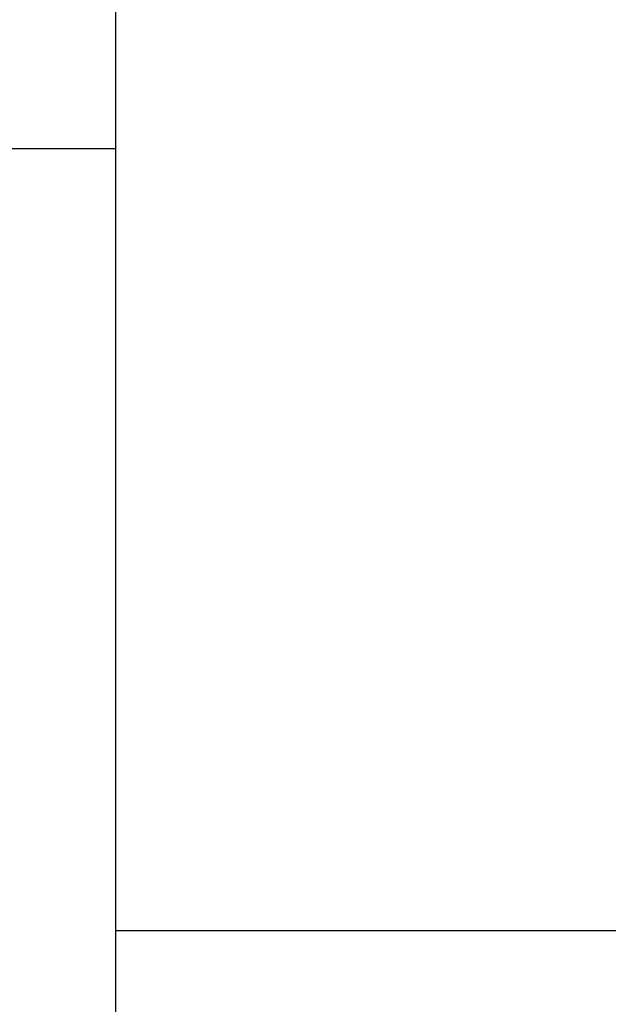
# Model space of a CAD drawing. Header units: millimetres. Extents: x -692150 to 2662533, y -95416 to 65084.
# Tile 24 of 256: x -66107 to -65478, y -52639 to -51587. Entities that reach past the tile are written whole.
import ezdxf

# ---------------------------------------------------------------- set-up
doc = ezdxf.new("R2010")
doc.units = ezdxf.units.MM
doc.styles.add('HVAC_AEP', font='arial.ttf')

# ---------------------------------------------------------------- blocks, each defined once
blk = doc.blocks.new('*T211')
at = {"color": 0, "linetype": 'ByBlock', "lineweight": -2, "transparency": 16777216}
for p, q in [((0, 0), (8500, 0)), ((0, 0), (0, -27939.33333333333)), ((8500, 0), (8500, -27939.33333333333)), ((0, -469.6666666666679), (8500, -469.6666666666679)), ((4500, -469.6666666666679), (4500, -27939.33333333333)), ((0, -4969.666666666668), (8500, -4969.666666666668)), ((0, -9469.666666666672), (8500, -9469.666666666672)), ((0, -13269.66666666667), (8500, -13269.66666666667)), ((0, -16669.66666666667), (8500, -16669.66666666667)), ((0, -20469.66666666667), (8500, -20469.66666666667)), ((0, -24269.66666666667), (8500, -24269.66666666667)), ((0, -26370.40563892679), (8500, -26370.40563892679)), ((0, -27939.33333333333), (8500, -27939.33333333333))]:
    blk.add_line(p, q, dxfattribs=at)
at = {"color": 0, "lineweight": 15, "transparency": 16777216, "style": 'HVAC_AEP'}
for s, insert, char_height, width, attachment_point in [('{\\H0.83333x;\\C256;Готовые блоки (Барьеры, АРМ, Почтальоны)}', (4250, -234.8333333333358), 300, 8497, 5), ('{\\fCalibri|b0|i0|c204|p34;\\C256;Группа блоков 1200\\P\\PПо невозможности разместить стандартный барьер для приёма посылок, применить откидную столешницу для МГН}', (4550, -2719.666666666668), 250, 3900, 4), ('{\\fCalibri|b0|i0|c204|p34;\\C256;Группа блоков 1400\\P\\PПо невозможности разместить стандартный барьер для приёма посылок, применить откидную столешницу для МГН}', (4550, -7219.666666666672), 250, 3900, 4), ('{\\fCalibri|b0|i0|c204|p34;\\C256;Группа блоков \\P\\PПочта банк 1400}', (4550, -11369.66666666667), 250, 3900, 4), ('{\\fCalibri|b0|i0|c204|p34;\\C256;Группа блоков \\P\\PПочта банк 1200}', (4550, -14969.66666666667), 250, 3900, 4), ('{\\C256;ГРУППА МЕБЕЛИ ЦСУ (ЦЕНТР СОЦИАЛЬНЫХ УСЛУГ)\\P\\PЕсли не помещается в кабинете можно установить в клиентском зале }', (4550, -18569.66666666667), 250, 3900, 4), ('{\\C256;ГРУППА МЕБЕЛИ ЦСУ (ЦЕНТР СОЦИАЛЬНЫХ УСЛУГ)\\P\\P\\fCalibri|b0|i0|c204|p34;Если нет места на стол 1400 ставим выноску на стол МГН 1200}', (4550, -22369.66666666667), 250, 3900, 4)]:
    blk.add_mtext(s, dxfattribs=dict(at, insert=insert, char_height=char_height, width=width, attachment_point=attachment_point))
blk = doc.blocks.new('*T213')
at = {"color": 0, "linetype": 'ByBlock', "lineweight": -2, "transparency": 16777216}
for p, q in [((0, 0), (6500, 0)), ((0, 0), (0, -14269.66666666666)), ((6500, 0), (6500, -14269.66666666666)), ((0, -469.6666666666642), (6500, -469.6666666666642)), ((2500, -469.6666666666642), (2500, -14269.66666666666)), ((0, -1735.196452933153), (6500, -1735.196452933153)), ((0, -2985.196452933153), (6500, -2985.196452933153)), ((0, -4235.196452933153), (6500, -4235.196452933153)), ((0, -5485.196452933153), (6500, -5485.196452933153)), ((0, -6735.196452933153), (6500, -6735.196452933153)), ((0, -7985.196452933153), (6500, -7985.196452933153)), ((0, -9235.196452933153), (6500, -9235.196452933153)), ((0, -10335.19645293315), (6500, -10335.19645293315)), ((0, -11435.19645293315), (6500, -11435.19645293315)), ((0, -12535.19645293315), (6500, -12535.19645293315)), ((0, -14269.66666666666), (6500, -14269.66666666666))]:
    blk.add_line(p, q, dxfattribs=at)
at = {"color": 0, "lineweight": 15, "transparency": 16777216, "style": 'HVAC_AEP'}
for s, insert, char_height, width, attachment_point in [('Клиентский зал', (3250, -234.8333333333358), 300, 6497, 5), ('Стол для заполнения^Jдокументов/МГН', (2550, -1102.431559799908), 250, 3900, 4), ('Стеллаж пристенный^J2250 х 665 х 500', (2550, -2360.196452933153), 250, 3900, 4), ('Стеллаж пристенный^J2250 х 1000 х 500', (2550, -3610.196452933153), 250, 3900, 4), ('Стеллаж островной^J1550 х 1000 х 1000', (2550, -4860.196452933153), 250, 3900, 4), ('Стеллаж пристенный^Jугловой^J2250 х 1000 х 500', (2550, -6110.196452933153), 250, 3900, 4), ('Стул для мест^Jожидания (голубой)', (2550, -7360.196452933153), 250, 3900, 4), ('Рекламно^Jинформационный^Jстенд А3', (2550, -8610.196452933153), 250, 3900, 4), ('Информационный^Jстенд А4', (2550, -9785.196452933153), 250, 3900, 4), ('Стойка поворотная^Jдля ГЖП', (2550, -10885.19645293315), 250, 3900, 4), ('Стойка поворотная^Jдля открыток', (2550, -11985.19645293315), 250, 3900, 4), ('Банкомат', (2550, -13402.4315597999), 250, 3900, 4)]:
    blk.add_mtext(s, dxfattribs=dict(at, insert=insert, char_height=char_height, width=width, attachment_point=attachment_point))

msp = doc.modelspace()

# ---------------------------------------------------------------- block references
for name, p in [('*T211', (-74504.52991571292, -27455.10537215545)), ('*T213', (-66004.52991571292, -41124.77203882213))]:
    msp.add_blockref(name, p)

doc.saveas('drawing.dxf')
